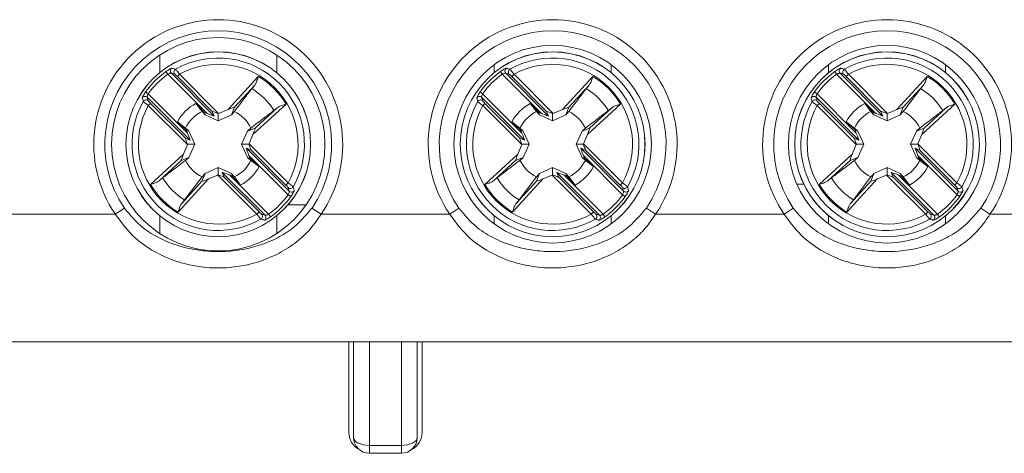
# Model space of a CAD drawing. Header units: millimetres. Extents: x 0 to 420, y 0 to 297.
# Tile 5 of 18: x 88 to 119, y 188 to 202. Entities that reach past the tile are written whole.
import ezdxf

# ---------------------------------------------------------------- set-up
doc = ezdxf.new("R2010")
doc.units = ezdxf.units.MM

msp = doc.modelspace()

# ---------------------------------------------------------------- linework, layer by layer
at = {"color": 8, "linetype": 'Continuous', "lineweight": 15}
for p, q in [((92.283, 200.468), (92.283, 199.911)), ((95.958, 200.468), (95.958, 199.911)), ((102.783, 200.164), (102.783, 199.911)), ((106.458, 200.164), (106.458, 199.911)), ((113.283, 200.164), (113.283, 199.911)), ((116.958, 200.164), (116.958, 199.911)), ((92.283, 195.423), (92.283, 194.866)), ((95.958, 195.423), (95.958, 194.866)), ((102.783, 195.423), (102.783, 195.17)), ((106.458, 195.423), (106.458, 195.17)), ((113.283, 195.423), (113.283, 195.17)), ((116.958, 195.423), (116.958, 195.17))]:
    msp.add_line(p, q, dxfattribs=at)
at = {"color": 7, "linetype": 'Continuous', "lineweight": 15}
for p, q in [((92.48, 199.946), (92.538, 199.865)), ((93.771, 198.632), (92.538, 199.865)), ((92.649, 199.896), (93.992, 198.552)), ((92.759, 199.862), (92.649, 199.896)), ((92.837, 199.792), (92.908, 199.862)), ((93.93, 198.698), (92.837, 199.792)), ((92.908, 199.862), (94.134, 198.636)), ((94.428, 198.757), (95.38, 199.795)), ((102.98, 199.946), (103.038, 199.865)), ((104.271, 198.632), (103.038, 199.865)), ((103.149, 199.896), (104.492, 198.552)), ((103.259, 199.862), (103.149, 199.896)), ((103.337, 199.792), (103.408, 199.862)), ((104.43, 198.698), (103.337, 199.792)), ((103.408, 199.862), (104.634, 198.636)), ((104.928, 198.757), (105.88, 199.795)), ((113.48, 199.946), (113.538, 199.865)), ((114.771, 198.632), (113.538, 199.865)), ((113.649, 199.896), (114.992, 198.552)), ((113.759, 199.862), (113.649, 199.896)), ((113.837, 199.792), (113.908, 199.862)), ((114.93, 198.698), (113.837, 199.792)), ((113.908, 199.862), (115.134, 198.636)), ((115.428, 198.757), (116.38, 199.795)), ((95.265, 199.522), (94.63, 198.829)), ((105.765, 199.522), (105.13, 198.829)), ((116.265, 199.522), (115.63, 198.829)), ((91.841, 199.308), (91.922, 199.25)), ((91.892, 199.139), (91.926, 199.028)), ((93.235, 197.795), (91.892, 199.139)), ((91.922, 199.25), (93.155, 198.017)), ((102.341, 199.308), (102.422, 199.25)), ((102.392, 199.139), (102.426, 199.028)), ((103.735, 197.795), (102.392, 199.139)), ((102.422, 199.25), (103.655, 198.017)), ((112.841, 199.308), (112.922, 199.25)), ((112.892, 199.139), (112.926, 199.028)), ((114.235, 197.795), (112.892, 199.139)), ((112.922, 199.25), (114.155, 198.017)), ((91.926, 198.88), (91.996, 198.95)), ((93.151, 197.654), (91.926, 198.88)), ((91.996, 198.95), (93.089, 197.857)), ((93.419, 198.95), (93.673, 198.673)), ((93.614, 198.694), (93.419, 198.95)), ((94.536, 198.589), (94.63, 198.829)), ((96.249, 198.926), (95.211, 197.975)), ((95.283, 198.176), (95.976, 198.811)), ((102.426, 198.88), (102.496, 198.95)), ((103.651, 197.654), (102.426, 198.88)), ((102.496, 198.95), (103.589, 197.857)), ((104.114, 198.694), (103.919, 198.95)), ((103.919, 198.95), (104.173, 198.673)), ((105.036, 198.589), (105.13, 198.829)), ((106.749, 198.926), (105.711, 197.975)), ((105.783, 198.176), (106.476, 198.811)), ((112.926, 198.88), (112.996, 198.95)), ((114.151, 197.654), (112.926, 198.88)), ((112.996, 198.95), (114.089, 197.857)), ((114.614, 198.694), (114.419, 198.95)), ((114.419, 198.95), (114.673, 198.673)), ((115.536, 198.589), (115.63, 198.829)), ((117.249, 198.926), (116.211, 197.975)), ((116.283, 198.176), (116.976, 198.811)), ((93.706, 198.589), (93.614, 198.694)), ((93.706, 198.589), (93.673, 198.673)), ((93.673, 198.673), (93.771, 198.632)), ((94.121, 198.402), (93.706, 198.589)), ((93.992, 198.552), (93.93, 198.698)), ((94.121, 198.402), (94.121, 198.631)), ((94.536, 198.589), (94.121, 198.402)), ((94.134, 198.636), (94.428, 198.757)), ((94.627, 198.694), (94.536, 198.589)), ((104.206, 198.589), (104.114, 198.694)), ((104.206, 198.589), (104.173, 198.673)), ((104.173, 198.673), (104.271, 198.632)), ((104.621, 198.402), (104.206, 198.589)), ((104.492, 198.552), (104.43, 198.698)), ((104.621, 198.402), (104.621, 198.631)), ((105.036, 198.589), (104.621, 198.402)), ((104.634, 198.636), (104.928, 198.757)), ((105.127, 198.694), (105.036, 198.589)), ((114.706, 198.589), (114.614, 198.694)), ((114.706, 198.589), (114.673, 198.673)), ((114.673, 198.673), (114.771, 198.632)), ((115.121, 198.402), (114.706, 198.589)), ((114.992, 198.552), (114.93, 198.698)), ((115.121, 198.402), (115.121, 198.631)), ((115.536, 198.589), (115.121, 198.402)), ((115.134, 198.636), (115.428, 198.757)), ((115.627, 198.694), (115.536, 198.589)), ((93.115, 198.115), (92.838, 198.369)), ((92.838, 198.369), (93.094, 198.173)), ((93.094, 198.173), (93.199, 198.082)), ((95.043, 198.082), (95.283, 198.176)), ((95.043, 198.082), (95.148, 198.173)), ((103.338, 198.369), (103.594, 198.173)), ((103.615, 198.115), (103.338, 198.369)), ((103.594, 198.173), (103.699, 198.082)), ((105.543, 198.082), (105.783, 198.176)), ((105.543, 198.082), (105.648, 198.173)), ((113.838, 198.369), (114.094, 198.173)), ((114.115, 198.115), (113.838, 198.369)), ((114.094, 198.173), (114.199, 198.082)), ((116.043, 198.082), (116.283, 198.176)), ((116.043, 198.082), (116.148, 198.173)), ((93.089, 197.857), (93.235, 197.795)), ((93.155, 198.017), (93.115, 198.115)), ((93.199, 198.082), (93.115, 198.115)), ((93.199, 198.082), (93.386, 197.667)), ((94.856, 197.667), (95.043, 198.082)), ((95.211, 197.975), (95.09, 197.68)), ((103.589, 197.857), (103.735, 197.795)), ((103.655, 198.017), (103.615, 198.115)), ((103.699, 198.082), (103.615, 198.115)), ((103.699, 198.082), (103.886, 197.667)), ((105.356, 197.667), (105.543, 198.082)), ((105.711, 197.975), (105.59, 197.68)), ((114.089, 197.857), (114.235, 197.795)), ((114.155, 198.017), (114.115, 198.115)), ((114.199, 198.082), (114.115, 198.115)), ((114.199, 198.082), (114.386, 197.667)), ((115.856, 197.667), (116.043, 198.082)), ((116.211, 197.975), (116.09, 197.68)), ((93.03, 197.359), (93.151, 197.654)), ((93.386, 197.667), (93.157, 197.667)), ((93.386, 197.667), (93.199, 197.252)), ((94.856, 197.667), (95.084, 197.667)), ((95.043, 197.252), (94.856, 197.667)), ((95.09, 197.68), (96.316, 196.454)), ((103.53, 197.359), (103.651, 197.654)), ((103.886, 197.667), (103.657, 197.667)), ((103.886, 197.667), (103.699, 197.252)), ((105.356, 197.667), (105.584, 197.667)), ((105.543, 197.252), (105.356, 197.667)), ((105.59, 197.68), (106.816, 196.454)), ((114.03, 197.359), (114.151, 197.654)), ((114.386, 197.667), (114.157, 197.667)), ((114.386, 197.667), (114.199, 197.252)), ((115.856, 197.667), (116.084, 197.667)), ((116.043, 197.252), (115.856, 197.667)), ((116.09, 197.68), (117.316, 196.454)), ((91.992, 196.408), (93.03, 197.359)), ((93.199, 197.252), (92.958, 197.158)), ((93.199, 197.252), (93.094, 197.161)), ((95.152, 197.477), (95.006, 197.539)), ((95.006, 197.539), (96.349, 196.195)), ((95.043, 197.252), (95.126, 197.219)), ((95.148, 197.161), (95.043, 197.252)), ((95.086, 197.317), (95.126, 197.219)), ((96.319, 196.084), (95.086, 197.317)), ((96.245, 196.384), (95.152, 197.477)), ((102.492, 196.408), (103.53, 197.359)), ((103.699, 197.252), (103.458, 197.158)), ((103.699, 197.252), (103.594, 197.161)), ((105.652, 197.477), (105.506, 197.539)), ((105.506, 197.539), (106.849, 196.195)), ((105.543, 197.252), (105.626, 197.219)), ((105.648, 197.161), (105.543, 197.252)), ((105.586, 197.317), (105.626, 197.219)), ((106.819, 196.084), (105.586, 197.317)), ((106.745, 196.384), (105.652, 197.477)), ((112.992, 196.408), (114.03, 197.359)), ((114.199, 197.252), (113.958, 197.158)), ((114.199, 197.252), (114.094, 197.161)), ((116.152, 197.477), (116.006, 197.539)), ((116.006, 197.539), (117.349, 196.195)), ((116.043, 197.252), (116.126, 197.219)), ((116.148, 197.161), (116.043, 197.252)), ((116.086, 197.317), (116.126, 197.219)), ((117.319, 196.084), (116.086, 197.317)), ((117.245, 196.384), (116.152, 197.477)), ((92.958, 197.158), (92.265, 196.523)), ((93.706, 196.745), (94.121, 196.932)), ((94.121, 196.932), (94.121, 196.703)), ((94.121, 196.932), (94.536, 196.745)), ((95.126, 197.219), (95.404, 196.965)), ((95.404, 196.965), (95.148, 197.161)), ((103.458, 197.158), (102.765, 196.523)), ((104.206, 196.745), (104.621, 196.932)), ((104.621, 196.932), (104.621, 196.703)), ((104.621, 196.932), (105.036, 196.745)), ((105.626, 197.219), (105.904, 196.965)), ((105.904, 196.965), (105.648, 197.161)), ((113.958, 197.158), (113.265, 196.523)), ((114.706, 196.745), (115.121, 196.932)), ((115.121, 196.932), (115.121, 196.703)), ((115.121, 196.932), (115.536, 196.745)), ((116.126, 197.219), (116.404, 196.965)), ((116.404, 196.965), (116.148, 197.161)), ((93.066, 195.921), (93.614, 196.64)), ((93.706, 196.745), (93.611, 196.505)), ((94.108, 196.698), (93.813, 196.577)), ((95.333, 195.472), (94.108, 196.698)), ((94.249, 196.782), (94.311, 196.636)), ((95.592, 195.438), (94.249, 196.782)), ((94.311, 196.636), (95.404, 195.542)), ((94.569, 196.661), (94.47, 196.702)), ((94.47, 196.702), (95.703, 195.469)), ((94.536, 196.745), (94.569, 196.661)), ((94.823, 196.384), (94.569, 196.661)), ((94.627, 196.64), (94.823, 196.384)), ((103.566, 195.921), (104.114, 196.64)), ((104.206, 196.745), (104.111, 196.505)), ((104.608, 196.698), (104.313, 196.577)), ((105.833, 195.472), (104.608, 196.698)), ((104.749, 196.782), (104.811, 196.636)), ((106.092, 195.438), (104.749, 196.782)), ((104.811, 196.636), (105.904, 195.542)), ((105.069, 196.661), (104.97, 196.702)), ((104.97, 196.702), (106.203, 195.469)), ((105.036, 196.745), (105.069, 196.661)), ((105.323, 196.384), (105.069, 196.661)), ((105.127, 196.64), (105.323, 196.384)), ((114.066, 195.921), (114.614, 196.64)), ((114.706, 196.745), (114.611, 196.505)), ((115.108, 196.698), (114.813, 196.577)), ((116.333, 195.472), (115.108, 196.698)), ((115.249, 196.782), (115.311, 196.636)), ((116.592, 195.438), (115.249, 196.782)), ((115.311, 196.636), (116.404, 195.542)), ((115.569, 196.661), (115.47, 196.702)), ((115.47, 196.702), (116.703, 195.469)), ((115.536, 196.745), (115.569, 196.661)), ((115.823, 196.384), (115.569, 196.661)), ((115.627, 196.64), (115.823, 196.384)), ((93.813, 196.577), (92.862, 195.539)), ((92.976, 195.811), (93.611, 196.505)), ((96.316, 196.454), (96.245, 196.384)), ((104.313, 196.577), (103.362, 195.539)), ((103.476, 195.811), (104.111, 196.505)), ((106.816, 196.454), (106.745, 196.384)), ((112.284, 196.417), (112.504, 196.417)), ((114.813, 196.577), (113.862, 195.539)), ((113.976, 195.811), (114.611, 196.505)), ((117.316, 196.454), (117.245, 196.384)), ((96.349, 196.195), (96.316, 196.306)), ((96.319, 196.084), (96.4, 196.026)), ((106.849, 196.195), (106.816, 196.306)), ((106.819, 196.084), (106.9, 196.026)), ((117.349, 196.195), (117.316, 196.306)), ((117.319, 196.084), (117.4, 196.026)), ((96.312, 195.767), (96.88, 195.767)), ((86.871, 195.467), (90.89, 195.467)), ((91.177, 195.662), (90.89, 195.467)), ((95.404, 195.542), (95.333, 195.472)), ((95.482, 195.472), (95.592, 195.438)), ((95.703, 195.469), (95.761, 195.388)), ((97.351, 195.467), (97.065, 195.662)), ((97.351, 195.467), (101.39, 195.467)), ((101.677, 195.662), (101.39, 195.467)), ((105.904, 195.542), (105.833, 195.472)), ((105.982, 195.472), (106.092, 195.438)), ((106.203, 195.469), (106.261, 195.388)), ((107.851, 195.467), (107.565, 195.662)), ((107.851, 195.467), (111.89, 195.467)), ((112.177, 195.662), (111.89, 195.467)), ((116.404, 195.542), (116.333, 195.472)), ((116.482, 195.472), (116.592, 195.438)), ((116.703, 195.469), (116.761, 195.388)), ((118.351, 195.467), (118.065, 195.662)), ((118.351, 195.467), (122.39, 195.467)), ((86.871, 191.467), (89.871, 191.467)), ((89.871, 191.467), (129.871, 191.467)), ((98.096, 191.467), (98.871, 191.467)), ((98.221, 191.467), (98.221, 188.621)), ((98.371, 188.467), (98.371, 191.467)), ((99.871, 191.467), (98.871, 191.467)), ((98.871, 191.467), (98.871, 188.217)), ((99.871, 191.467), (100.646, 191.467)), ((99.871, 188.217), (99.871, 191.467)), ((100.371, 191.467), (100.371, 188.467)), ((100.521, 188.621), (100.521, 191.467)), ((108.596, 191.467), (111.146, 191.467)), ((98.871, 188.217), (99.871, 188.217)), ((98.871, 188.217), (98.871, 187.967)), ((99.871, 187.967), (98.871, 187.967)), ((99.871, 188.217), (99.871, 187.967))]:
    msp.add_line(p, q, dxfattribs=at)
at = {"color": 7, "linetype": 'Continuous', "lineweight": 15, "flags": 128}
for points in [[(98.871, 188.217), (98.773, 188.222), (98.679, 188.236), (98.593, 188.259), (98.517, 188.29), (98.455, 188.328), (98.409, 188.371), (98.38, 188.418), (98.371, 188.467)], [(99.871, 188.217), (99.968, 188.222), (100.062, 188.236), (100.148, 188.259), (100.224, 188.29), (100.286, 188.328), (100.333, 188.371), (100.361, 188.418), (100.371, 188.467)]]:
    msp.add_lwpolyline(points, dxfattribs=at)
at = {"color": 7, "linetype": 'Continuous', "lineweight": 15}
for centre, radius in [((94.121, 197.667), 3.35), ((104.621, 197.667), 3.1), ((115.121, 197.667), 3.1), ((94.121, 197.667), 2.9), ((94.121, 197.667), 2.899), ((104.621, 197.667), 2.9), ((104.621, 197.667), 2.899), ((115.121, 197.667), 2.9), ((115.121, 197.667), 2.899)]:
    msp.add_circle(centre, radius, dxfattribs=at)
for centre, radius, start, end in [((94.121, 197.667), 3.908, 325.743, 214.257), ((104.621, 197.667), 3.908, 325.743, 214.257), ((115.121, 197.667), 3.908, 325.743, 214.257), ((94.121, 197.667), 3.562, 325.743, 214.257), ((104.621, 197.667), 3.562, 325.743, 214.257), ((115.121, 197.667), 3.562, 325.743, 214.257), ((94.121, 197.667), 2.707, 330.3316, 119.6684), ((104.621, 197.667), 2.707, 330.3316, 119.6684), ((115.121, 197.667), 2.707, 330.3316, 119.6684), ((92.721, 199.966), 0.1, 121.7574, 224.4968), ((92.831, 199.932), 0.1, 120.0913, 224.4788), ((94.121, 197.667), 2.508, 331.0781, 118.9219), ((103.221, 199.966), 0.1, 121.7574, 224.4968), ((103.331, 199.932), 0.1, 120.0913, 224.4788), ((104.621, 197.667), 2.508, 331.0781, 118.9219), ((113.721, 199.966), 0.1, 121.7574, 224.4968), ((113.831, 199.932), 0.1, 120.0913, 224.4788), ((115.121, 197.667), 2.508, 331.0781, 118.9219), ((94.121, 197.667), 2.809, 125.7498, 144.2502), ((94.121, 197.667), 2.709, 125.7498, 144.2502), ((94.121, 197.667), 2.473, 30.6058, 59.3942), ((104.621, 197.667), 2.809, 125.7498, 144.2502), ((104.621, 197.667), 2.709, 125.7498, 144.2502), ((104.621, 197.667), 2.473, 30.6058, 59.3942), ((115.121, 197.667), 2.809, 125.7498, 144.2502), ((115.121, 197.667), 2.709, 125.7498, 144.2502), ((115.121, 197.667), 2.473, 30.6058, 59.3942), ((94.121, 197.667), 2.04, 31.1435, 58.8565), ((104.621, 197.667), 2.04, 31.1435, 58.8565), ((115.121, 197.667), 2.04, 31.1435, 58.8565), ((91.822, 199.067), 0.1, 45.5032, 148.2426), ((102.322, 199.067), 0.1, 45.5032, 148.2426), ((112.822, 199.067), 0.1, 45.5032, 148.2426), ((94.121, 197.667), 2.707, 150.3316, 299.6684), ((94.121, 197.667), 2.508, 151.0781, 298.9219), ((91.855, 198.957), 0.1, 45.5212, 149.9087), ((94.121, 197.667), 1.463, 118.6836, 151.3164), ((104.621, 197.667), 2.707, 150.3316, 299.6684), ((104.621, 197.667), 2.508, 151.0781, 298.9219), ((102.355, 198.957), 0.1, 45.5212, 149.9087), ((104.621, 197.667), 1.463, 118.6836, 151.3164), ((115.121, 197.667), 2.707, 150.3316, 299.6684), ((115.121, 197.667), 2.508, 151.0781, 298.9219), ((112.855, 198.957), 0.1, 45.5212, 149.9087), ((115.121, 197.667), 1.463, 118.6836, 151.3164), ((94.121, 197.667), 1.145, 116.2477, 153.7523), ((94.121, 197.667), 1.145, 26.2477, 63.7523), ((104.621, 197.667), 1.145, 116.2477, 153.7523), ((104.621, 197.667), 1.145, 26.2477, 63.7523), ((115.121, 197.667), 1.145, 116.2477, 153.7523), ((115.121, 197.667), 1.145, 26.2477, 63.7523), ((94.121, 197.667), 1.145, 206.2477, 243.7523), ((94.121, 197.667), 1.145, 296.2477, 333.7523), ((94.121, 197.667), 1.463, 298.6836, 331.3164), ((104.621, 197.667), 1.145, 206.2477, 243.7523), ((104.621, 197.667), 1.145, 296.2477, 333.7523), ((104.621, 197.667), 1.463, 298.6836, 331.3164), ((115.121, 197.667), 1.145, 206.2477, 243.7523), ((115.121, 197.667), 1.145, 296.2477, 333.7523), ((115.121, 197.667), 1.463, 298.6836, 331.3164), ((94.121, 197.667), 2.473, 210.6058, 239.3942), ((94.121, 197.667), 2.04, 211.1435, 238.8565), ((96.386, 196.377), 0.1, 225.5212, 329.9087), ((104.621, 197.667), 2.473, 210.6058, 239.3942), ((104.621, 197.667), 2.04, 211.1435, 238.8565), ((106.886, 196.377), 0.1, 225.5212, 329.9087), ((115.121, 197.667), 2.473, 210.6058, 239.3942), ((115.121, 197.667), 2.04, 211.1435, 238.8565), ((117.386, 196.377), 0.1, 225.5212, 329.9087), ((94.121, 197.667), 2.709, 305.7498, 324.2502), ((94.121, 197.667), 2.809, 305.7498, 324.2502), ((96.42, 196.267), 0.1, 225.5032, 328.2426), ((104.621, 197.667), 2.709, 305.7498, 324.2502), ((104.621, 197.667), 2.809, 305.7498, 324.2502), ((106.92, 196.267), 0.1, 225.5032, 328.2426), ((115.121, 197.667), 2.709, 305.7498, 324.2502), ((115.121, 197.667), 2.809, 305.7498, 324.2502), ((117.42, 196.267), 0.1, 225.5032, 328.2426), ((95.41, 195.402), 0.1, 300.0913, 44.4788), ((95.521, 195.368), 0.1, 301.7574, 44.4968), ((105.91, 195.402), 0.1, 300.0913, 44.4788), ((106.021, 195.368), 0.1, 301.7574, 44.4968), ((116.41, 195.402), 0.1, 300.0913, 44.4788), ((116.521, 195.368), 0.1, 301.7574, 44.4968), ((98.821, 188.621), 0.6, 180, 242.4672), ((99.921, 188.621), 0.6, 297.5328, 0), ((98.871, 188.467), 0.5, 180, 270), ((99.871, 188.467), 0.5, 270, 0)]:
    msp.add_arc(centre, radius, start, end, dxfattribs=at)
for centre, major_axis, ratio, start_param, end_param in [((94.412, 198.739), (0.218, 0.091), 0.04428, 6.24051, 7.758946), ((104.912, 198.739), (0.218, 0.091), 0.04428, 6.24051, 7.758946), ((115.412, 198.739), (0.218, 0.091), 0.04428, 6.24051, 7.758946), ((93.752, 198.652), (0.241, -0.1), 0.040112, 4.809235, 6.32409), ((94.171, 198.599), (0.241, -0.1), 0.040112, 1.799222, 3.182497), ((94.142, 198.628), (0.1, 0.041), 0.096832, 1.611647, 1.743226), ((104.252, 198.652), (0.241, -0.1), 0.040112, 4.809235, 6.32409), ((104.671, 198.599), (0.241, -0.1), 0.040112, 1.799222, 3.182497), ((104.642, 198.628), (0.1, 0.041), 0.096832, 1.611647, 1.743226), ((114.752, 198.652), (0.241, -0.1), 0.040112, 4.809235, 6.32409), ((115.171, 198.599), (0.241, -0.1), 0.040112, 1.799222, 3.182497), ((115.142, 198.628), (0.1, 0.041), 0.096832, 1.611647, 1.743226), ((95.193, 197.958), (0.091, 0.218), 0.04428, 4.807424, 6.325861), ((105.693, 197.958), (0.091, 0.218), 0.04428, 4.807424, 6.325861), ((116.193, 197.958), (0.091, 0.218), 0.04428, 4.807424, 6.325861), ((93.189, 197.616), (-0.1, 0.241), 0.040112, 6.242281, 7.625556), ((93.136, 198.036), (-0.1, 0.241), 0.040112, 3.100688, 4.615543), ((103.689, 197.616), (-0.1, 0.241), 0.040112, 6.242281, 7.625556), ((103.636, 198.036), (-0.1, 0.241), 0.040112, 3.100688, 4.615543), ((114.189, 197.616), (-0.1, 0.241), 0.040112, 6.242281, 7.625556), ((114.136, 198.036), (-0.1, 0.241), 0.040112, 3.100688, 4.615543), ((93.16, 197.646), (0.041, 0.1), 0.096832, 1.398366, 1.529945), ((95.082, 197.688), (0.041, 0.1), 0.096832, 4.539959, 4.671538), ((95.052, 197.718), (-0.1, 0.241), 0.040112, 3.100688, 4.483964), ((103.66, 197.646), (0.041, 0.1), 0.096832, 1.398366, 1.529945), ((105.582, 197.688), (0.041, 0.1), 0.096832, 4.539959, 4.671538), ((105.552, 197.718), (-0.1, 0.241), 0.040112, 3.100688, 4.483964), ((114.16, 197.646), (0.041, 0.1), 0.096832, 1.398366, 1.529945), ((116.082, 197.688), (0.041, 0.1), 0.096832, 4.539959, 4.671538), ((116.052, 197.718), (-0.1, 0.241), 0.040112, 3.100688, 4.483964), ((93.049, 197.376), (0.091, 0.218), 0.04428, 1.665832, 3.184268), ((95.105, 197.298), (-0.1, 0.241), 0.040112, 6.242281, 7.757136), ((103.549, 197.376), (0.091, 0.218), 0.04428, 1.665832, 3.184268), ((105.605, 197.298), (-0.1, 0.241), 0.040112, 6.242281, 7.757136), ((114.049, 197.376), (0.091, 0.218), 0.04428, 1.665832, 3.184268), ((116.105, 197.298), (-0.1, 0.241), 0.040112, 6.242281, 7.757136), ((94.099, 196.706), (0.1, 0.041), 0.096832, 4.75324, 4.884819), ((94.07, 196.735), (0.241, -0.1), 0.040112, 4.940814, 6.32409), ((94.49, 196.682), (0.241, -0.1), 0.040112, 1.667642, 3.182497), ((104.599, 196.706), (0.1, 0.041), 0.096832, 4.75324, 4.884819), ((104.57, 196.735), (0.241, -0.1), 0.040112, 4.940814, 6.32409), ((104.99, 196.682), (0.241, -0.1), 0.040112, 1.667642, 3.182497), ((115.099, 196.706), (0.1, 0.041), 0.096832, 4.75324, 4.884819), ((115.07, 196.735), (0.241, -0.1), 0.040112, 4.940814, 6.32409), ((115.49, 196.682), (0.241, -0.1), 0.040112, 1.667642, 3.182497), ((93.83, 196.595), (0.218, 0.091), 0.04428, 3.098917, 4.617354), ((104.33, 196.595), (0.218, 0.091), 0.04428, 3.098917, 4.617354), ((114.83, 196.595), (0.218, 0.091), 0.04428, 3.098917, 4.617354)]:
    msp.add_ellipse(centre, major_axis=major_axis, ratio=ratio, start_param=start_param, end_param=end_param, dxfattribs=at)
for points, knots in [([(92.48, 199.946), (92.489, 199.953), (92.518, 199.973), (92.566, 200.004), (92.616, 200.032), (92.654, 200.05), (92.663, 200.051), (92.668, 200.051)], [0, 0, 0, 0, 0.106969, 0.339081, 0.565137, 0.783439, 1, 1, 1, 1]), ([(92.668, 200.051), (92.675, 200.049), (92.713, 200.039), (92.751, 200.028), (92.781, 200.019)], [0, 0, 0, 0, 0.204716, 1, 1, 1, 1]), ([(92.781, 200.019), (92.784, 200.016), (92.79, 200.01), (92.815, 199.981), (92.849, 199.938), (92.882, 199.896), (92.902, 199.87), (92.908, 199.862)], [0, 0, 0, 0, 0.223206, 0.444231, 0.668852, 0.900211, 1, 1, 1, 1]), ([(102.98, 199.946), (102.989, 199.953), (103.018, 199.973), (103.066, 200.004), (103.116, 200.032), (103.154, 200.05), (103.163, 200.051), (103.168, 200.051)], [0, 0, 0, 0, 0.106969, 0.339081, 0.565137, 0.783439, 1, 1, 1, 1]), ([(103.168, 200.051), (103.175, 200.049), (103.213, 200.039), (103.251, 200.028), (103.281, 200.019)], [0, 0, 0, 0, 0.204716, 1, 1, 1, 1]), ([(103.281, 200.019), (103.284, 200.016), (103.29, 200.01), (103.315, 199.981), (103.349, 199.938), (103.382, 199.896), (103.402, 199.87), (103.408, 199.862)], [0, 0, 0, 0, 0.223206, 0.444231, 0.668852, 0.900211, 1, 1, 1, 1]), ([(113.48, 199.946), (113.489, 199.953), (113.518, 199.973), (113.566, 200.004), (113.616, 200.032), (113.654, 200.05), (113.663, 200.051), (113.668, 200.051)], [0, 0, 0, 0, 0.106969, 0.339081, 0.565137, 0.783439, 1, 1, 1, 1]), ([(113.668, 200.051), (113.675, 200.049), (113.713, 200.039), (113.751, 200.028), (113.781, 200.019)], [0, 0, 0, 0, 0.204716, 1, 1, 1, 1]), ([(113.781, 200.019), (113.784, 200.016), (113.79, 200.01), (113.815, 199.981), (113.849, 199.938), (113.882, 199.896), (113.902, 199.87), (113.908, 199.862)], [0, 0, 0, 0, 0.223206, 0.444231, 0.668852, 0.900211, 1, 1, 1, 1]), ([(92.649, 199.896), (92.646, 199.896), (92.639, 199.898), (92.616, 199.894), (92.587, 199.886), (92.559, 199.876), (92.543, 199.868), (92.538, 199.865)], [0, 0, 0, 0, 0.21548, 0.436195, 0.664796, 0.895578, 1, 1, 1, 1]), ([(92.837, 199.792), (92.834, 199.795), (92.822, 199.807), (92.802, 199.826), (92.781, 199.845), (92.766, 199.859), (92.761, 199.861), (92.759, 199.862)], [0, 0, 0, 0, 0.1008387, 0.3344712, 0.559976, 0.7798798, 1, 1, 1, 1]), ([(95.38, 199.795), (95.379, 199.794), (95.373, 199.773), (95.352, 199.705), (95.321, 199.606), (95.281, 199.546), (95.265, 199.522)], [0, 0, 0, 0, 0.014382, 0.203404, 0.680882, 1, 1, 1, 1]), ([(103.149, 199.896), (103.146, 199.896), (103.139, 199.898), (103.116, 199.894), (103.087, 199.886), (103.059, 199.876), (103.043, 199.868), (103.038, 199.865)], [0, 0, 0, 0, 0.21548, 0.436195, 0.664796, 0.895578, 1, 1, 1, 1]), ([(103.337, 199.792), (103.334, 199.795), (103.322, 199.807), (103.302, 199.826), (103.281, 199.845), (103.266, 199.859), (103.261, 199.861), (103.259, 199.862)], [0, 0, 0, 0, 0.1008387, 0.3344712, 0.559976, 0.7798798, 1, 1, 1, 1]), ([(105.88, 199.795), (105.879, 199.794), (105.873, 199.773), (105.852, 199.705), (105.821, 199.606), (105.781, 199.546), (105.765, 199.522)], [0, 0, 0, 0, 0.014382, 0.203404, 0.680882, 1, 1, 1, 1]), ([(113.649, 199.896), (113.646, 199.896), (113.639, 199.898), (113.616, 199.894), (113.587, 199.886), (113.559, 199.876), (113.543, 199.868), (113.538, 199.865)], [0, 0, 0, 0, 0.21548, 0.436195, 0.664796, 0.895578, 1, 1, 1, 1]), ([(113.837, 199.792), (113.834, 199.795), (113.822, 199.807), (113.802, 199.826), (113.781, 199.845), (113.766, 199.859), (113.761, 199.861), (113.759, 199.862)], [0, 0, 0, 0, 0.1008387, 0.3344712, 0.559976, 0.7798798, 1, 1, 1, 1]), ([(116.38, 199.795), (116.379, 199.794), (116.373, 199.773), (116.352, 199.705), (116.321, 199.606), (116.281, 199.546), (116.265, 199.522)], [0, 0, 0, 0, 0.014382, 0.203404, 0.680882, 1, 1, 1, 1]), ([(95.176, 199.413), (95.099, 199.313), (94.917, 199.074), (94.734, 198.834), (94.627, 198.694)], [0, 0, 0, 0, 0.418017, 1, 1, 1, 1]), ([(95.176, 199.413), (95.196, 199.438), (95.221, 199.471), (95.258, 199.514), (95.265, 199.522)], [0, 0, 0, 0, 0.793901, 1, 1, 1, 1]), ([(105.676, 199.413), (105.599, 199.313), (105.417, 199.074), (105.234, 198.834), (105.127, 198.694)], [0, 0, 0, 0, 0.418017, 1, 1, 1, 1]), ([(105.676, 199.413), (105.696, 199.438), (105.721, 199.471), (105.758, 199.514), (105.765, 199.522)], [0, 0, 0, 0, 0.793901, 1, 1, 1, 1]), ([(116.176, 199.413), (116.099, 199.313), (115.917, 199.074), (115.734, 198.834), (115.627, 198.694)], [0, 0, 0, 0, 0.418017, 1, 1, 1, 1]), ([(116.176, 199.413), (116.196, 199.438), (116.221, 199.471), (116.258, 199.514), (116.265, 199.522)], [0, 0, 0, 0, 0.793901, 1, 1, 1, 1]), ([(91.736, 199.12), (91.736, 199.121), (91.736, 199.126), (91.745, 199.149), (91.767, 199.193), (91.8, 199.249), (91.828, 199.288), (91.841, 199.308)], [0, 0, 0, 0, 0.090361, 0.315187, 0.543285, 0.770757, 1, 1, 1, 1]), ([(91.768, 199.007), (91.766, 199.015), (91.755, 199.053), (91.745, 199.09), (91.736, 199.12)], [0, 0, 0, 0, 0.204716, 1, 1, 1, 1]), ([(91.922, 199.25), (91.917, 199.239), (91.907, 199.216), (91.896, 199.185), (91.891, 199.158), (91.89, 199.143), (91.892, 199.14), (91.892, 199.139)], [0, 0, 0, 0, 0.225306, 0.4539, 0.685064, 0.910646, 1, 1, 1, 1]), ([(102.236, 199.12), (102.236, 199.121), (102.236, 199.126), (102.245, 199.149), (102.267, 199.193), (102.3, 199.249), (102.328, 199.288), (102.341, 199.308)], [0, 0, 0, 0, 0.090361, 0.315187, 0.543285, 0.770757, 1, 1, 1, 1]), ([(102.268, 199.007), (102.266, 199.015), (102.255, 199.053), (102.245, 199.09), (102.236, 199.12)], [0, 0, 0, 0, 0.204716, 1, 1, 1, 1]), ([(102.422, 199.25), (102.417, 199.239), (102.407, 199.216), (102.396, 199.185), (102.391, 199.158), (102.39, 199.143), (102.392, 199.14), (102.392, 199.139)], [0, 0, 0, 0, 0.225306, 0.4539, 0.685064, 0.910646, 1, 1, 1, 1]), ([(112.736, 199.12), (112.736, 199.121), (112.736, 199.126), (112.745, 199.149), (112.767, 199.193), (112.8, 199.249), (112.828, 199.288), (112.841, 199.308)], [0, 0, 0, 0, 0.090361, 0.315187, 0.543285, 0.770757, 1, 1, 1, 1]), ([(112.768, 199.007), (112.766, 199.015), (112.755, 199.053), (112.745, 199.09), (112.736, 199.12)], [0, 0, 0, 0, 0.204716, 1, 1, 1, 1]), ([(112.922, 199.25), (112.917, 199.239), (112.907, 199.216), (112.896, 199.185), (112.891, 199.158), (112.89, 199.143), (112.892, 199.14), (112.892, 199.139)], [0, 0, 0, 0, 0.225306, 0.4539, 0.685064, 0.910646, 1, 1, 1, 1]), ([(91.926, 198.88), (91.907, 198.894), (91.869, 198.923), (91.82, 198.962), (91.785, 198.991), (91.771, 199.004), (91.769, 199.006), (91.768, 199.007)], [0, 0, 0, 0, 0.236869, 0.474724, 0.711887, 0.94347, 1, 1, 1, 1]), ([(91.926, 199.028), (91.926, 199.028), (91.926, 199.026), (91.933, 199.018), (91.948, 199), (91.97, 198.976), (91.988, 198.959), (91.996, 198.95)], [0, 0, 0, 0, 0.055605, 0.284477, 0.521163, 0.760618, 1, 1, 1, 1]), ([(95.976, 198.811), (95.97, 198.806), (95.927, 198.77), (95.895, 198.744), (95.867, 198.722)], [0, 0, 0, 0, 0.133225, 1, 1, 1, 1]), ([(95.976, 198.811), (96, 198.827), (96.059, 198.867), (96.159, 198.898), (96.227, 198.919), (96.248, 198.926), (96.249, 198.926)], [0, 0, 0, 0, 0.319118, 0.796596, 0.985618, 1, 1, 1, 1]), ([(102.426, 198.88), (102.407, 198.894), (102.369, 198.923), (102.32, 198.962), (102.285, 198.991), (102.271, 199.004), (102.269, 199.006), (102.268, 199.007)], [0, 0, 0, 0, 0.236869, 0.474724, 0.711887, 0.94347, 1, 1, 1, 1]), ([(102.426, 199.028), (102.426, 199.028), (102.426, 199.026), (102.433, 199.018), (102.448, 199), (102.47, 198.976), (102.488, 198.959), (102.496, 198.95)], [0, 0, 0, 0, 0.055605, 0.284477, 0.521163, 0.760618, 1, 1, 1, 1]), ([(106.476, 198.811), (106.47, 198.806), (106.427, 198.77), (106.395, 198.744), (106.367, 198.722)], [0, 0, 0, 0, 0.133225, 1, 1, 1, 1]), ([(106.476, 198.811), (106.5, 198.827), (106.559, 198.867), (106.659, 198.898), (106.727, 198.919), (106.748, 198.926), (106.749, 198.926)], [0, 0, 0, 0, 0.319118, 0.796596, 0.985618, 1, 1, 1, 1]), ([(112.926, 198.88), (112.907, 198.894), (112.869, 198.923), (112.82, 198.962), (112.785, 198.991), (112.771, 199.004), (112.769, 199.006), (112.768, 199.007)], [0, 0, 0, 0, 0.236869, 0.474724, 0.711887, 0.94347, 1, 1, 1, 1]), ([(112.926, 199.028), (112.926, 199.028), (112.926, 199.026), (112.933, 199.018), (112.948, 199), (112.97, 198.976), (112.988, 198.959), (112.996, 198.95)], [0, 0, 0, 0, 0.055605, 0.284477, 0.521163, 0.760618, 1, 1, 1, 1]), ([(116.976, 198.811), (116.97, 198.806), (116.927, 198.77), (116.895, 198.744), (116.867, 198.722)], [0, 0, 0, 0, 0.133225, 1, 1, 1, 1]), ([(116.976, 198.811), (117, 198.827), (117.059, 198.867), (117.159, 198.898), (117.227, 198.919), (117.248, 198.926), (117.249, 198.926)], [0, 0, 0, 0, 0.319118, 0.796596, 0.985618, 1, 1, 1, 1]), ([(95.148, 198.173), (95.287, 198.28), (95.528, 198.464), (95.767, 198.646), (95.867, 198.722)], [0, 0, 0, 0, 0.581982, 1, 1, 1, 1]), ([(105.648, 198.173), (105.787, 198.28), (106.028, 198.464), (106.267, 198.646), (106.367, 198.722)], [0, 0, 0, 0, 0.581982, 1, 1, 1, 1]), ([(116.148, 198.173), (116.287, 198.28), (116.528, 198.464), (116.767, 198.646), (116.867, 198.722)], [0, 0, 0, 0, 0.581982, 1, 1, 1, 1]), ([(93.094, 197.161), (92.954, 197.054), (92.714, 196.87), (92.475, 196.688), (92.375, 196.612)], [0, 0, 0, 0, 0.581982, 1, 1, 1, 1]), ([(103.594, 197.161), (103.454, 197.054), (103.214, 196.87), (102.975, 196.688), (102.875, 196.612)], [0, 0, 0, 0, 0.581982, 1, 1, 1, 1]), ([(114.094, 197.161), (113.954, 197.054), (113.714, 196.87), (113.475, 196.688), (113.375, 196.612)], [0, 0, 0, 0, 0.581982, 1, 1, 1, 1]), ([(93.614, 196.64), (93.627, 196.655), (93.658, 196.69), (93.688, 196.725), (93.706, 196.745)], [0, 0, 0, 0, 0.42967, 1, 1, 1, 1]), ([(94.536, 196.745), (94.553, 196.725), (94.584, 196.69), (94.614, 196.655), (94.627, 196.64)], [0, 0, 0, 0, 0.57033, 1, 1, 1, 1]), ([(104.114, 196.64), (104.127, 196.655), (104.158, 196.69), (104.188, 196.725), (104.206, 196.745)], [0, 0, 0, 0, 0.42967, 1, 1, 1, 1]), ([(105.036, 196.745), (105.053, 196.725), (105.084, 196.69), (105.114, 196.655), (105.127, 196.64)], [0, 0, 0, 0, 0.57033, 1, 1, 1, 1]), ([(114.614, 196.64), (114.627, 196.655), (114.658, 196.69), (114.688, 196.725), (114.706, 196.745)], [0, 0, 0, 0, 0.42967, 1, 1, 1, 1]), ([(115.536, 196.745), (115.553, 196.725), (115.584, 196.69), (115.614, 196.655), (115.627, 196.64)], [0, 0, 0, 0, 0.57033, 1, 1, 1, 1]), ([(92.265, 196.523), (92.241, 196.507), (92.182, 196.467), (92.083, 196.436), (92.014, 196.415), (91.994, 196.408), (91.992, 196.408)], [0, 0, 0, 0, 0.3191181, 0.7965964, 0.9856178, 1, 1, 1, 1]), ([(92.265, 196.523), (92.271, 196.527), (92.314, 196.564), (92.347, 196.59), (92.375, 196.612)], [0, 0, 0, 0, 0.133225, 1, 1, 1, 1]), ([(96.316, 196.306), (96.316, 196.306), (96.315, 196.308), (96.309, 196.316), (96.293, 196.334), (96.271, 196.358), (96.254, 196.375), (96.245, 196.384)], [0, 0, 0, 0, 0.055605, 0.284477, 0.521163, 0.760618, 1, 1, 1, 1]), ([(96.316, 196.454), (96.335, 196.44), (96.372, 196.411), (96.421, 196.372), (96.456, 196.343), (96.47, 196.33), (96.472, 196.328), (96.473, 196.327)], [0, 0, 0, 0, 0.236869, 0.474724, 0.711887, 0.94347, 1, 1, 1, 1]), ([(96.473, 196.327), (96.475, 196.319), (96.486, 196.281), (96.497, 196.244), (96.505, 196.214)], [0, 0, 0, 0, 0.204716, 1, 1, 1, 1]), ([(102.765, 196.523), (102.741, 196.507), (102.682, 196.467), (102.583, 196.436), (102.514, 196.415), (102.494, 196.408), (102.492, 196.408)], [0, 0, 0, 0, 0.3191181, 0.7965964, 0.9856178, 1, 1, 1, 1]), ([(102.765, 196.523), (102.771, 196.527), (102.814, 196.564), (102.847, 196.59), (102.875, 196.612)], [0, 0, 0, 0, 0.133225, 1, 1, 1, 1]), ([(106.816, 196.306), (106.816, 196.306), (106.815, 196.308), (106.809, 196.316), (106.793, 196.334), (106.771, 196.358), (106.754, 196.375), (106.745, 196.384)], [0, 0, 0, 0, 0.055605, 0.284477, 0.521163, 0.760618, 1, 1, 1, 1]), ([(106.816, 196.454), (106.835, 196.44), (106.872, 196.411), (106.921, 196.372), (106.956, 196.343), (106.97, 196.33), (106.972, 196.328), (106.973, 196.327)], [0, 0, 0, 0, 0.236869, 0.474724, 0.711887, 0.94347, 1, 1, 1, 1]), ([(106.973, 196.327), (106.975, 196.319), (106.986, 196.281), (106.997, 196.244), (107.005, 196.214)], [0, 0, 0, 0, 0.204716, 1, 1, 1, 1]), ([(113.265, 196.523), (113.241, 196.507), (113.182, 196.467), (113.083, 196.436), (113.014, 196.415), (112.994, 196.408), (112.992, 196.408)], [0, 0, 0, 0, 0.3191181, 0.7965964, 0.9856178, 1, 1, 1, 1]), ([(113.265, 196.523), (113.271, 196.527), (113.314, 196.564), (113.347, 196.59), (113.375, 196.612)], [0, 0, 0, 0, 0.133225, 1, 1, 1, 1]), ([(117.316, 196.306), (117.316, 196.306), (117.315, 196.308), (117.309, 196.316), (117.293, 196.334), (117.271, 196.358), (117.254, 196.375), (117.245, 196.384)], [0, 0, 0, 0, 0.055605, 0.284477, 0.521163, 0.760618, 1, 1, 1, 1]), ([(117.316, 196.454), (117.335, 196.44), (117.372, 196.411), (117.421, 196.372), (117.456, 196.343), (117.47, 196.33), (117.472, 196.328), (117.473, 196.327)], [0, 0, 0, 0, 0.236869, 0.474724, 0.711887, 0.94347, 1, 1, 1, 1]), ([(117.473, 196.327), (117.475, 196.319), (117.486, 196.281), (117.497, 196.244), (117.505, 196.214)], [0, 0, 0, 0, 0.204716, 1, 1, 1, 1]), ([(96.319, 196.084), (96.324, 196.095), (96.335, 196.118), (96.345, 196.149), (96.351, 196.176), (96.351, 196.191), (96.35, 196.194), (96.349, 196.195)], [0, 0, 0, 0, 0.225306, 0.4539, 0.685064, 0.910646, 1, 1, 1, 1]), ([(96.505, 196.214), (96.505, 196.213), (96.505, 196.208), (96.497, 196.185), (96.474, 196.141), (96.441, 196.085), (96.414, 196.046), (96.4, 196.026)], [0, 0, 0, 0, 0.090361, 0.315187, 0.543285, 0.770757, 1, 1, 1, 1]), ([(106.819, 196.084), (106.824, 196.095), (106.835, 196.118), (106.845, 196.149), (106.851, 196.176), (106.851, 196.191), (106.85, 196.194), (106.849, 196.195)], [0, 0, 0, 0, 0.225306, 0.4539, 0.685064, 0.910646, 1, 1, 1, 1]), ([(107.005, 196.214), (107.005, 196.213), (107.005, 196.208), (106.997, 196.185), (106.974, 196.141), (106.941, 196.085), (106.914, 196.046), (106.9, 196.026)], [0, 0, 0, 0, 0.090361, 0.315187, 0.543285, 0.770757, 1, 1, 1, 1]), ([(117.319, 196.084), (117.324, 196.095), (117.335, 196.118), (117.345, 196.149), (117.351, 196.176), (117.351, 196.191), (117.35, 196.194), (117.349, 196.195)], [0, 0, 0, 0, 0.225306, 0.4539, 0.685064, 0.910646, 1, 1, 1, 1]), ([(117.505, 196.214), (117.505, 196.213), (117.505, 196.208), (117.497, 196.185), (117.474, 196.141), (117.441, 196.085), (117.414, 196.046), (117.4, 196.026)], [0, 0, 0, 0, 0.090361, 0.315187, 0.543285, 0.770757, 1, 1, 1, 1]), ([(92.862, 195.539), (92.862, 195.54), (92.868, 195.561), (92.889, 195.629), (92.92, 195.728), (92.96, 195.788), (92.976, 195.811)], [0, 0, 0, 0, 0.014382, 0.203404, 0.680882, 1, 1, 1, 1]), ([(93.066, 195.921), (93.046, 195.896), (93.02, 195.863), (92.984, 195.82), (92.976, 195.811)], [0, 0, 0, 0, 0.793901, 1, 1, 1, 1]), ([(103.362, 195.539), (103.362, 195.54), (103.368, 195.561), (103.389, 195.629), (103.42, 195.728), (103.46, 195.788), (103.476, 195.811)], [0, 0, 0, 0, 0.014382, 0.203404, 0.680882, 1, 1, 1, 1]), ([(103.566, 195.921), (103.546, 195.896), (103.52, 195.863), (103.484, 195.82), (103.476, 195.811)], [0, 0, 0, 0, 0.793901, 1, 1, 1, 1]), ([(113.862, 195.539), (113.862, 195.54), (113.868, 195.561), (113.889, 195.629), (113.92, 195.728), (113.96, 195.788), (113.976, 195.811)], [0, 0, 0, 0, 0.014382, 0.203404, 0.680882, 1, 1, 1, 1]), ([(114.066, 195.921), (114.046, 195.896), (114.02, 195.863), (113.984, 195.82), (113.976, 195.811)], [0, 0, 0, 0, 0.793901, 1, 1, 1, 1]), ([(97.351, 195.467), (97.249, 195.318), (97.044, 195.02), (96.622, 194.619), (96.111, 194.271), (95.51, 194.001), (94.872, 193.834), (94.191, 193.765), (93.487, 193.811), (92.776, 193.98), (92.11, 194.28), (91.431, 194.742), (91.086, 195.204), (90.89, 195.467)], [0, 0, 0, 0, 0.070858, 0.141813, 0.228573, 0.315389, 0.40185, 0.488296, 0.583052, 0.677827, 0.77505, 0.872179, 1, 1, 1, 1]), ([(91.177, 195.662), (91.357, 195.446), (91.68, 195.061), (92.298, 194.693), (92.905, 194.454), (93.548, 194.32), (94.382, 194.273), (95.197, 194.398), (95.923, 194.687), (96.531, 195.037), (96.862, 195.425), (97.065, 195.662)], [0, 0, 0, 0, 0.1240298, 0.2213978, 0.318916, 0.4157254, 0.5125294, 0.6885385, 0.7756671, 0.862704, 1, 1, 1, 1]), ([(95.461, 195.315), (95.458, 195.318), (95.451, 195.324), (95.426, 195.353), (95.392, 195.396), (95.359, 195.438), (95.339, 195.464), (95.333, 195.472)], [0, 0, 0, 0, 0.223206, 0.444231, 0.668852, 0.900211, 1, 1, 1, 1]), ([(95.404, 195.542), (95.408, 195.539), (95.42, 195.527), (95.44, 195.508), (95.46, 195.489), (95.476, 195.475), (95.48, 195.473), (95.482, 195.472)], [0, 0, 0, 0, 0.1008387, 0.3344712, 0.559976, 0.7798798, 1, 1, 1, 1]), ([(95.761, 195.388), (95.752, 195.381), (95.723, 195.361), (95.675, 195.33), (95.625, 195.302), (95.587, 195.284), (95.578, 195.283), (95.573, 195.283)], [0, 0, 0, 0, 0.106969, 0.339081, 0.565137, 0.783439, 1, 1, 1, 1]), ([(95.592, 195.438), (95.595, 195.438), (95.602, 195.436), (95.625, 195.44), (95.654, 195.448), (95.682, 195.458), (95.698, 195.466), (95.703, 195.469)], [0, 0, 0, 0, 0.21548, 0.436195, 0.664796, 0.895578, 1, 1, 1, 1]), ([(107.851, 195.467), (107.749, 195.318), (107.544, 195.02), (107.122, 194.619), (106.611, 194.271), (106.01, 194.001), (105.372, 193.834), (104.691, 193.765), (103.987, 193.811), (103.276, 193.98), (102.61, 194.28), (101.931, 194.742), (101.586, 195.204), (101.39, 195.467)], [0, 0, 0, 0, 0.070858, 0.141813, 0.228573, 0.315389, 0.40185, 0.488296, 0.583052, 0.677827, 0.77505, 0.872179, 1, 1, 1, 1]), ([(101.677, 195.662), (101.857, 195.446), (102.18, 195.061), (102.798, 194.693), (103.405, 194.454), (104.048, 194.32), (104.882, 194.273), (105.697, 194.398), (106.423, 194.687), (107.031, 195.037), (107.362, 195.425), (107.565, 195.662)], [0, 0, 0, 0, 0.12403, 0.221398, 0.318916, 0.415725, 0.512529, 0.688539, 0.775667, 0.862704, 1, 1, 1, 1]), ([(105.961, 195.315), (105.958, 195.318), (105.951, 195.324), (105.926, 195.353), (105.892, 195.396), (105.859, 195.438), (105.839, 195.464), (105.833, 195.472)], [0, 0, 0, 0, 0.223206, 0.444231, 0.668852, 0.900211, 1, 1, 1, 1]), ([(105.904, 195.542), (105.908, 195.539), (105.92, 195.527), (105.94, 195.508), (105.96, 195.489), (105.976, 195.475), (105.98, 195.473), (105.982, 195.472)], [0, 0, 0, 0, 0.1008387, 0.3344712, 0.559976, 0.7798798, 1, 1, 1, 1]), ([(106.261, 195.388), (106.252, 195.381), (106.223, 195.361), (106.175, 195.33), (106.125, 195.302), (106.087, 195.284), (106.078, 195.283), (106.073, 195.283)], [0, 0, 0, 0, 0.106969, 0.339081, 0.565137, 0.783439, 1, 1, 1, 1]), ([(106.092, 195.438), (106.095, 195.438), (106.102, 195.436), (106.125, 195.44), (106.154, 195.448), (106.182, 195.458), (106.198, 195.466), (106.203, 195.469)], [0, 0, 0, 0, 0.21548, 0.436195, 0.664796, 0.895578, 1, 1, 1, 1]), ([(118.351, 195.467), (118.249, 195.318), (118.044, 195.02), (117.622, 194.619), (117.111, 194.271), (116.51, 194.001), (115.872, 193.834), (115.191, 193.765), (114.487, 193.811), (113.776, 193.98), (113.11, 194.28), (112.431, 194.742), (112.086, 195.204), (111.89, 195.467)], [0, 0, 0, 0, 0.070858, 0.141813, 0.228573, 0.315389, 0.40185, 0.488296, 0.583052, 0.677827, 0.77505, 0.872179, 1, 1, 1, 1]), ([(112.177, 195.662), (112.357, 195.446), (112.68, 195.061), (113.298, 194.693), (113.905, 194.454), (114.548, 194.32), (115.382, 194.273), (116.197, 194.398), (116.923, 194.687), (117.531, 195.037), (117.862, 195.425), (118.065, 195.662)], [0, 0, 0, 0, 0.12403, 0.221398, 0.318916, 0.415725, 0.512529, 0.688539, 0.775667, 0.862704, 1, 1, 1, 1]), ([(116.461, 195.315), (116.458, 195.318), (116.451, 195.324), (116.426, 195.353), (116.392, 195.396), (116.359, 195.438), (116.339, 195.464), (116.333, 195.472)], [0, 0, 0, 0, 0.223206, 0.444231, 0.668852, 0.900211, 1, 1, 1, 1]), ([(116.404, 195.542), (116.408, 195.539), (116.42, 195.527), (116.44, 195.508), (116.46, 195.489), (116.476, 195.475), (116.48, 195.473), (116.482, 195.472)], [0, 0, 0, 0, 0.1008387, 0.3344712, 0.559976, 0.7798798, 1, 1, 1, 1]), ([(116.761, 195.388), (116.752, 195.381), (116.723, 195.361), (116.675, 195.33), (116.625, 195.302), (116.587, 195.284), (116.578, 195.283), (116.573, 195.283)], [0, 0, 0, 0, 0.106969, 0.339081, 0.565137, 0.783439, 1, 1, 1, 1]), ([(116.592, 195.438), (116.595, 195.438), (116.602, 195.436), (116.625, 195.44), (116.654, 195.448), (116.682, 195.458), (116.698, 195.466), (116.703, 195.469)], [0, 0, 0, 0, 0.21548, 0.436195, 0.664796, 0.895578, 1, 1, 1, 1]), ([(95.573, 195.283), (95.566, 195.285), (95.528, 195.295), (95.491, 195.306), (95.461, 195.315)], [0, 0, 0, 0, 0.204716, 1, 1, 1, 1]), ([(106.073, 195.283), (106.066, 195.285), (106.028, 195.295), (105.991, 195.306), (105.961, 195.315)], [0, 0, 0, 0, 0.204716, 1, 1, 1, 1]), ([(116.573, 195.283), (116.566, 195.285), (116.528, 195.295), (116.491, 195.306), (116.461, 195.315)], [0, 0, 0, 0, 0.204716, 1, 1, 1, 1])]:
    msp.add_open_spline(points, degree=3, knots=knots, dxfattribs=at)

doc.saveas('drawing.dxf')
